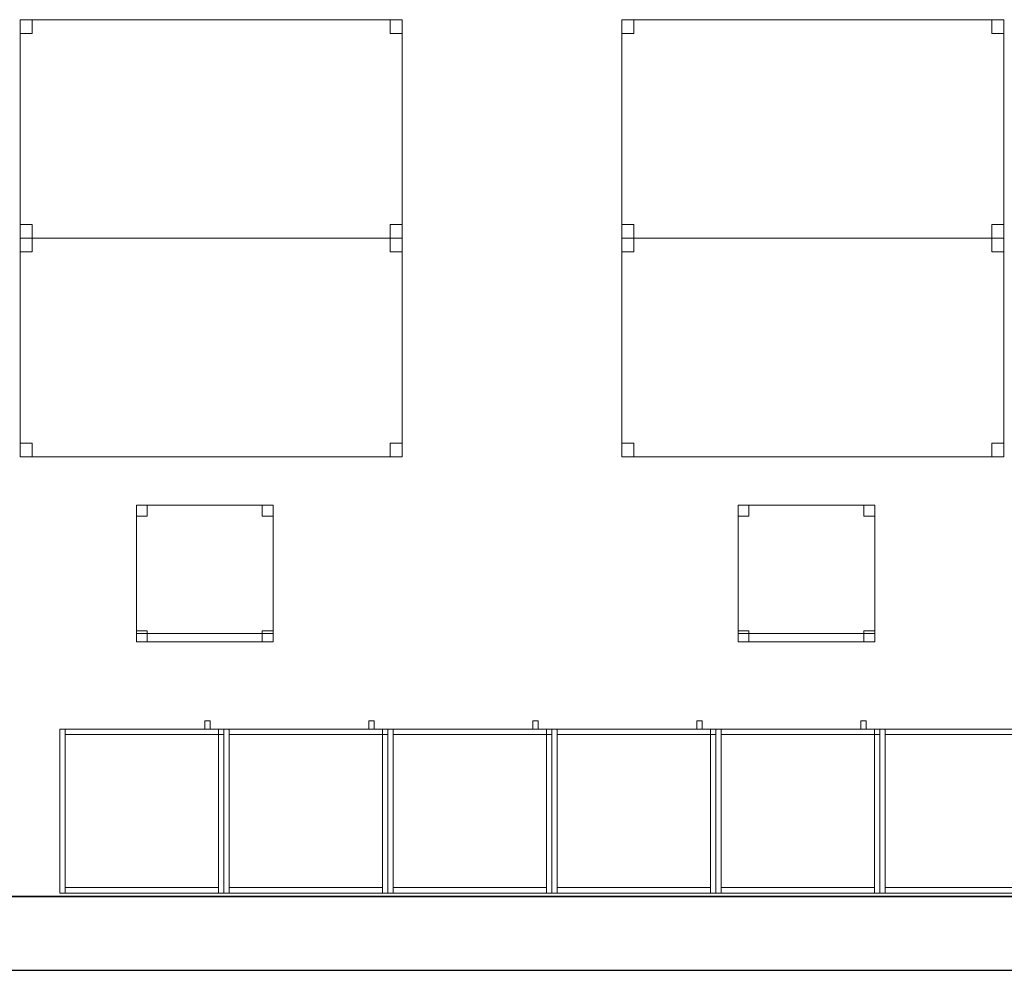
# Model space of a CAD drawing. Header units: metres. Extents: x 397.7 to 427.5, y 12.7 to 28.4.
# Tile 15 of 122: x 410.9 to 414.5, y 12.8 to 16.3. Entities that reach past the tile are written whole.
import ezdxf

# ---------------------------------------------------------------- set-up
doc = ezdxf.new("R2010")
doc.units = ezdxf.units.M
doc.layers.add('01_SUELOS', color=7, linetype='Continuous', lineweight=25, true_color=0x007f00)
for name, color, linetype, lineweight in [('02_MOBILIARIO', 7, 'Continuous', 18), ('A-DETL-____-MBND', 7, 'Continuous', 18), ('A-WALL-____-MCUT', 7, 'Continuous', 25), ('A-WALL-____-OTLN', 7, 'Continuous', 25)]:
    doc.layers.add(name, color=color, linetype=linetype, lineweight=lineweight)

# ---------------------------------------------------------------- blocks, each defined once
blk = doc.blocks.new('Family - Mur P5-151247-08_CLI_AIGUA_P5')
at = {"layer": 'A-WALL-____-MCUT', "color": 253, "true_color": 0xaaaaaa}
for p, q in [((25.4725, 0.27), (0.0535, 0.27)), ((0, 0), (25.4166, 0))]:
    blk.add_line(p, q, dxfattribs=at)
at = {"layer": 'A-WALL-____-OTLN', "color": 253, "true_color": 0xaaaaaa}
for p, q in [((25.4725, 0.27), (0.0535, 0.27)), ((0, 0), (25.4166, 0))]:
    blk.add_line(p, q, dxfattribs=at)
at = {"layer": 'A-WALL-____-OTLN', "color": 253, "lineweight": 18, "true_color": 0xaaaaaa}
blk.add_line((0, 0), (25.4166, 0), dxfattribs=at)
blk = doc.blocks.new('Family - Armai 60x60x60_P5-151259-08_CLI_AIGUA_P5')
at = {"layer": 'A-DETL-____-MBND', "color": 253, "true_color": 0xaaaaaa}
for p, q in [((0.53, 0.6), (0.53, 0.63)), ((0.53, 0.63), (0.53, 0.6)), ((0.53, 0.63), (0.55, 0.63)), ((0.55, 0.63), (0.53, 0.63)), ((0.55, 0.63), (0.55, 0.6)), ((0.55, 0.63), (0.55, 0.6)), ((0, 0.6), (0.6, 0.6)), ((0.6, 0.6), (0, 0.6)), ((0, 0), (0, 0.6)), ((0, 0.6), (0, 0)), ((0, 0.6), (0.02, 0.6)), ((0.02, 0.6), (0, 0.6)), ((0, 0), (0, 0.6)), ((0, 0.6), (0, 0)), ((0, 0.6), (0.6, 0.6)), ((0.6, 0.6), (0, 0.6)), ((0, 0), (0, 0.6)), ((0, 0.6), (0, 0)), ((0.02, 0.6), (0.02, 0)), ((0.02, 0), (0.02, 0.6)), ((0.02, 0.58), (0.02, 0.6)), ((0.02, 0.6), (0.02, 0.58)), ((0.02, 0.6), (0.58, 0.6)), ((0.58, 0.6), (0.02, 0.6)), ((0.58, 0.58), (0.02, 0.58)), ((0.02, 0.58), (0.58, 0.58)), ((0.55, 0.6), (0.53, 0.6)), ((0.53, 0.6), (0.55, 0.6)), ((0.58, 0.6), (0.6, 0.6)), ((0.6, 0.6), (0.58, 0.6)), ((0.58, 0), (0.58, 0.6)), ((0.58, 0.6), (0.58, 0)), ((0.58, 0.6), (0.58, 0.58)), ((0.58, 0.6), (0.58, 0.58)), ((0.58, 0.58), (0.58, 0.6)), ((0.58, 0.6), (0.6, 0.6)), ((0.58, 0.58), (0.58, 0.6)), ((0.6, 0.6), (0.58, 0.6)), ((0.6, 0.58), (0.58, 0.58)), ((0.58, 0.58), (0.6, 0.58)), ((0.6, 0.6), (0.6, 0)), ((0.6, 0), (0.6, 0.6)), ((0.6, 0.6), (0.6, 0)), ((0.6, 0), (0.6, 0.6)), ((0.6, 0.6), (0.6, 0)), ((0.6, 0), (0.6, 0.6)), ((0.6, 0.58), (0.6, 0.6)), ((0.6, 0.6), (0.6, 0.58)), ((0.6, 0), (0, 0)), ((0, 0), (0.6, 0)), ((0.02, 0), (0, 0)), ((0.02, 0), (0, 0)), ((0.6, 0), (0, 0)), ((0, 0), (0.6, 0)), ((0.02, 0), (0.02, 0.02)), ((0.02, 0.02), (0.02, 0)), ((0.02, 0.02), (0.58, 0.02)), ((0.58, 0.02), (0.02, 0.02)), ((0.58, 0), (0.02, 0)), ((0.02, 0), (0.58, 0)), ((0.58, 0.02), (0.58, 0)), ((0.58, 0.02), (0.58, 0)), ((0.6, 0), (0.58, 0)), ((0.6, 0), (0.58, 0))]:
    blk.add_line(p, q, dxfattribs=at)
blk = doc.blocks.new('Family - Armai 60x60x60_P5-151311-08_CLI_AIGUA_P5')
at = {"layer": 'A-DETL-____-MBND', "color": 253, "true_color": 0xaaaaaa}
for p, q in [((0.53, 0.6), (0.53, 0.63)), ((0.53, 0.63), (0.53, 0.6)), ((0.53, 0.63), (0.55, 0.63)), ((0.55, 0.63), (0.53, 0.63)), ((0.55, 0.63), (0.55, 0.6)), ((0.55, 0.63), (0.55, 0.6)), ((0, 0.6), (0.6, 0.6)), ((0.6, 0.6), (0, 0.6)), ((0, 0), (0, 0.6)), ((0, 0.6), (0, 0)), ((0, 0.6), (0.02, 0.6)), ((0.02, 0.6), (0, 0.6)), ((0, 0), (0, 0.6)), ((0, 0.6), (0, 0)), ((0, 0.6), (0.6, 0.6)), ((0.6, 0.6), (0, 0.6)), ((0, 0), (0, 0.6)), ((0, 0.6), (0, 0)), ((0.02, 0.6), (0.02, 0)), ((0.02, 0), (0.02, 0.6)), ((0.02, 0.58), (0.02, 0.6)), ((0.02, 0.6), (0.02, 0.58)), ((0.02, 0.6), (0.58, 0.6)), ((0.58, 0.6), (0.02, 0.6)), ((0.58, 0.58), (0.02, 0.58)), ((0.02, 0.58), (0.58, 0.58)), ((0.55, 0.6), (0.53, 0.6)), ((0.53, 0.6), (0.55, 0.6)), ((0.58, 0.6), (0.6, 0.6)), ((0.6, 0.6), (0.58, 0.6)), ((0.58, 0), (0.58, 0.6)), ((0.58, 0.6), (0.58, 0)), ((0.58, 0.58), (0.58, 0.6)), ((0.58, 0.6), (0.6, 0.6)), ((0.58, 0.58), (0.58, 0.6)), ((0.6, 0.6), (0.58, 0.6)), ((0.58, 0.6), (0.58, 0.58)), ((0.58, 0.6), (0.58, 0.58)), ((0.6, 0.58), (0.58, 0.58)), ((0.58, 0.58), (0.6, 0.58)), ((0.6, 0.6), (0.6, 0)), ((0.6, 0), (0.6, 0.6)), ((0.6, 0.6), (0.6, 0)), ((0.6, 0), (0.6, 0.6)), ((0.6, 0.6), (0.6, 0)), ((0.6, 0), (0.6, 0.6)), ((0.6, 0.58), (0.6, 0.6)), ((0.6, 0.6), (0.6, 0.58)), ((0.6, 0), (0, 0)), ((0, 0), (0.6, 0)), ((0.02, 0), (0, 0)), ((0.02, 0), (0, 0)), ((0.6, 0), (0, 0)), ((0, 0), (0.6, 0)), ((0.02, 0), (0.02, 0.02)), ((0.02, 0.02), (0.02, 0)), ((0.02, 0.02), (0.58, 0.02)), ((0.58, 0.02), (0.02, 0.02)), ((0.58, 0), (0.02, 0)), ((0.02, 0), (0.58, 0)), ((0.58, 0.02), (0.58, 0)), ((0.58, 0.02), (0.58, 0)), ((0.6, 0), (0.58, 0)), ((0.6, 0), (0.58, 0))]:
    blk.add_line(p, q, dxfattribs=at)
blk = doc.blocks.new('Family - Armai 60x60x60_P5-151370-08_CLI_AIGUA_P5')
at = {"layer": 'A-DETL-____-MBND', "color": 253, "true_color": 0xaaaaaa}
for p, q in [((0.53, 0.6), (0.53, 0.63)), ((0.53, 0.63), (0.53, 0.6)), ((0.53, 0.63), (0.55, 0.63)), ((0.55, 0.63), (0.53, 0.63)), ((0.55, 0.63), (0.55, 0.6)), ((0.55, 0.63), (0.55, 0.6)), ((0, 0.6), (0.6, 0.6)), ((0.6, 0.6), (0, 0.6)), ((0, 0), (0, 0.6)), ((0, 0.6), (0, 0)), ((0, 0.6), (0.6, 0.6)), ((0.6, 0.6), (0, 0.6)), ((0, 0), (0, 0.6)), ((0, 0.6), (0, 0)), ((0, 0.6), (0.02, 0.6)), ((0.02, 0.6), (0, 0.6)), ((0, 0), (0, 0.6)), ((0, 0.6), (0, 0)), ((0.02, 0.58), (0.02, 0.6)), ((0.02, 0.6), (0.02, 0.58)), ((0.02, 0.6), (0.58, 0.6)), ((0.58, 0.6), (0.02, 0.6)), ((0.02, 0.6), (0.02, 0)), ((0.02, 0), (0.02, 0.6)), ((0.58, 0.58), (0.02, 0.58)), ((0.02, 0.58), (0.58, 0.58)), ((0.55, 0.6), (0.53, 0.6)), ((0.53, 0.6), (0.55, 0.6)), ((0.58, 0.58), (0.58, 0.6)), ((0.58, 0.6), (0.6, 0.6)), ((0.58, 0.58), (0.58, 0.6)), ((0.6, 0.6), (0.58, 0.6)), ((0.58, 0.6), (0.6, 0.6)), ((0.6, 0.6), (0.58, 0.6)), ((0.58, 0), (0.58, 0.6)), ((0.58, 0.6), (0.58, 0)), ((0.58, 0.6), (0.58, 0.58)), ((0.58, 0.6), (0.58, 0.58)), ((0.6, 0.58), (0.58, 0.58)), ((0.58, 0.58), (0.6, 0.58)), ((0.6, 0.58), (0.6, 0.6)), ((0.6, 0.6), (0.6, 0.58)), ((0.6, 0.6), (0.6, 0)), ((0.6, 0), (0.6, 0.6)), ((0.6, 0.6), (0.6, 0)), ((0.6, 0), (0.6, 0.6)), ((0.6, 0.6), (0.6, 0)), ((0.6, 0), (0.6, 0.6)), ((0.6, 0), (0, 0)), ((0, 0), (0.6, 0)), ((0.6, 0), (0, 0)), ((0, 0), (0.6, 0)), ((0.02, 0), (0, 0)), ((0.02, 0), (0, 0)), ((0.02, 0), (0.02, 0.02)), ((0.02, 0.02), (0.02, 0)), ((0.02, 0.02), (0.58, 0.02)), ((0.58, 0.02), (0.02, 0.02)), ((0.58, 0), (0.02, 0)), ((0.02, 0), (0.58, 0)), ((0.58, 0.02), (0.58, 0)), ((0.58, 0.02), (0.58, 0)), ((0.6, 0), (0.58, 0)), ((0.6, 0), (0.58, 0))]:
    blk.add_line(p, q, dxfattribs=at)
blk = doc.blocks.new('Family - Taula 140X80_P5-151416-08_CLI_AIGUA_P5')
at = {"layer": 'A-DETL-____-MBND', "color": 253, "true_color": 0xaaaaaa}
for p, q in [((0, 0), (0, 0.8001)), ((0, 0.8001), (1.3973, 0.8001)), ((1.3973, 0.8001), (0, 0.8001)), ((0, 0.8001), (0, 0)), ((0, 0.7501), (0, 0.8001)), ((0, 0.8001), (0.0437, 0.8001)), ((0.0437, 0.8001), (0, 0.8001)), ((0, 0.8001), (0, 0.7501)), ((0.0437, 0.8001), (0.0437, 0.7501)), ((0.0437, 0.7501), (0.0437, 0.8001)), ((1.3536, 0.7501), (1.3536, 0.8001)), ((1.3536, 0.8001), (1.3973, 0.8001)), ((1.3973, 0.8001), (1.3536, 0.8001)), ((1.3536, 0.8001), (1.3536, 0.7501)), ((1.3973, 0.8001), (1.3973, 0)), ((1.3973, 0), (1.3973, 0.8001)), ((1.3973, 0.8001), (1.3973, 0.7501)), ((1.3973, 0.7501), (1.3973, 0.8001)), ((0.0437, 0.7501), (0, 0.7501)), ((0, 0.7501), (0.0437, 0.7501)), ((1.3973, 0.7501), (1.3536, 0.7501)), ((1.3536, 0.7501), (1.3973, 0.7501)), ((0, 0), (0, 0.05)), ((0, 0.05), (0.0437, 0.05)), ((0.0437, 0.05), (0, 0.05)), ((0, 0.05), (0, 0)), ((0.0437, 0.05), (0.0437, 0)), ((0.0437, 0), (0.0437, 0.05)), ((1.3536, 0), (1.3536, 0.05)), ((1.3536, 0.05), (1.3973, 0.05)), ((1.3973, 0.05), (1.3536, 0.05)), ((1.3536, 0.05), (1.3536, 0)), ((1.3973, 0.05), (1.3973, 0)), ((1.3973, 0), (1.3973, 0.05)), ((1.3973, 0), (0, 0)), ((0, 0), (1.3973, 0)), ((0.0437, 0), (0, 0)), ((0, 0), (0.0437, 0)), ((1.3973, 0), (1.3536, 0)), ((1.3536, 0), (1.3973, 0))]:
    blk.add_line(p, q, dxfattribs=at)
blk = doc.blocks.new('Family - Taula 140X80_P5-151450-08_CLI_AIGUA_P5')
at = {"layer": 'A-DETL-____-MBND', "color": 253, "true_color": 0xaaaaaa}
for p, q in [((0, 0.8001), (1.3973, 0.8001)), ((0, 0), (0, 0.8001)), ((1.3973, 0.8001), (0, 0.8001)), ((0, 0.8001), (0, 0)), ((0, 0.8001), (0.0437, 0.8001)), ((0, 0.7501), (0, 0.8001)), ((0.0437, 0.8001), (0, 0.8001)), ((0, 0.8001), (0, 0.7501)), ((0.0437, 0.8001), (0.0437, 0.7501)), ((0.0437, 0.7501), (0.0437, 0.8001)), ((1.3536, 0.8001), (1.3973, 0.8001)), ((1.3536, 0.7501), (1.3536, 0.8001)), ((1.3973, 0.8001), (1.3536, 0.8001)), ((1.3536, 0.8001), (1.3536, 0.7501)), ((1.3973, 0.8001), (1.3973, 0.7501)), ((1.3973, 0.7501), (1.3973, 0.8001)), ((1.3973, 0.8001), (1.3973, 0)), ((1.3973, 0), (1.3973, 0.8001)), ((0.0437, 0.7501), (0, 0.7501)), ((0, 0.7501), (0.0437, 0.7501)), ((1.3973, 0.7501), (1.3536, 0.7501)), ((1.3536, 0.7501), (1.3973, 0.7501)), ((0, 0.05), (0.0437, 0.05)), ((0, 0), (0, 0.05)), ((0.0437, 0.05), (0, 0.05)), ((0, 0.05), (0, 0)), ((0.0437, 0.05), (0.0437, 0)), ((0.0437, 0), (0.0437, 0.05)), ((1.3536, 0.05), (1.3973, 0.05)), ((1.3536, 0), (1.3536, 0.05)), ((1.3973, 0.05), (1.3536, 0.05)), ((1.3536, 0.05), (1.3536, 0)), ((1.3973, 0.05), (1.3973, 0)), ((1.3973, 0), (1.3973, 0.05)), ((0, 0), (1.3973, 0)), ((0.0437, 0), (0, 0)), ((0, 0), (0.0437, 0)), ((1.3973, 0), (1.3536, 0)), ((1.3536, 0), (1.3973, 0)), ((1.3973, 0), (0, 0))]:
    blk.add_line(p, q, dxfattribs=at)
blk = doc.blocks.new('Family - Cadira d_Oficina_P5-151499-08_CLI_AIGUA_P5')
at = {"layer": 'A-DETL-____-MBND', "color": 253, "true_color": 0xaaaaaa}
for p, q in [((0, 0.5), (0.04, 0.5)), ((0, 0.46), (0, 0.5)), ((0.04, 0.5), (0, 0.5)), ((0, 0.5), (0, 0.46)), ((0, 0), (0, 0.5)), ((0, 0.5), (0.5, 0.5)), ((0, 0.5), (0, 0)), ((0.5, 0.5), (0, 0.5)), ((0.04, 0.5), (0.04, 0.46)), ((0.04, 0.46), (0.04, 0.5)), ((0.46, 0.5), (0.5, 0.5)), ((0.46, 0.46), (0.46, 0.5)), ((0.5, 0.5), (0.46, 0.5)), ((0.46, 0.5), (0.46, 0.46)), ((0.5, 0.5), (0.5, 0.46)), ((0.5, 0.46), (0.5, 0.5)), ((0.5, 0.5), (0.5, 0)), ((0.5, 0), (0.5, 0.5)), ((0.04, 0.46), (0, 0.46)), ((0, 0.46), (0.04, 0.46)), ((0.5, 0.46), (0.46, 0.46)), ((0.46, 0.46), (0.5, 0.46)), ((0, 0.04), (0.04, 0.04)), ((0, 0), (0, 0.04)), ((0.04, 0.04), (0, 0.04)), ((0, 0.04), (0, 0)), ((0.04, 0.04), (0.04, 0)), ((0.04, 0), (0.04, 0.04)), ((0.46, 0.04), (0.5, 0.04)), ((0.46, 0), (0.46, 0.04)), ((0.5, 0.04), (0.46, 0.04)), ((0.46, 0.04), (0.46, 0)), ((0.5, 0.04), (0.5, 0)), ((0.5, 0), (0.5, 0.04)), ((0, 0.03), (0.5, 0.03)), ((0, 0), (0, 0.03)), ((0.5, 0.03), (0, 0.03)), ((0, 0.03), (0, 0)), ((0.5, 0), (0, 0)), ((0, 0), (0.5, 0)), ((0.04, 0), (0, 0)), ((0, 0), (0.04, 0)), ((0.5, 0), (0, 0)), ((0, 0), (0.5, 0)), ((0.46, 0), (0.5, 0)), ((0.5, 0.03), (0.5, 0)), ((0.5, 0), (0.5, 0.03)), ((0.5, 0), (0.46, 0))]:
    blk.add_line(p, q, dxfattribs=at)
blk = doc.blocks.new('Family - Taula 140X80_P5-151534-08_CLI_AIGUA_P5')
at = {"layer": 'A-DETL-____-MBND', "color": 253, "true_color": 0xaaaaaa}
for p, q in [((0, 0.8001), (1.3973, 0.8001)), ((0, 0), (0, 0.8001)), ((1.3973, 0.8001), (0, 0.8001)), ((0, 0.8001), (0, 0)), ((0, 0.8001), (0.0437, 0.8001)), ((0, 0.7501), (0, 0.8001)), ((0.0437, 0.8001), (0, 0.8001)), ((0, 0.8001), (0, 0.7501)), ((0.0437, 0.8001), (0.0437, 0.7501)), ((0.0437, 0.7501), (0.0437, 0.8001)), ((1.3536, 0.8001), (1.3973, 0.8001)), ((1.3536, 0.7501), (1.3536, 0.8001)), ((1.3973, 0.8001), (1.3536, 0.8001)), ((1.3536, 0.8001), (1.3536, 0.7501)), ((1.3973, 0.8001), (1.3973, 0)), ((1.3973, 0), (1.3973, 0.8001)), ((1.3973, 0.8001), (1.3973, 0.7501)), ((1.3973, 0.7501), (1.3973, 0.8001)), ((0.0437, 0.7501), (0, 0.7501)), ((0, 0.7501), (0.0437, 0.7501)), ((1.3973, 0.7501), (1.3536, 0.7501)), ((1.3536, 0.7501), (1.3973, 0.7501)), ((0, 0.05), (0.0437, 0.05)), ((0, 0), (0, 0.05)), ((0.0437, 0.05), (0, 0.05)), ((0, 0.05), (0, 0)), ((0.0437, 0.05), (0.0437, 0)), ((0.0437, 0), (0.0437, 0.05)), ((1.3536, 0.05), (1.3973, 0.05)), ((1.3536, 0), (1.3536, 0.05)), ((1.3973, 0.05), (1.3536, 0.05)), ((1.3536, 0.05), (1.3536, 0)), ((1.3973, 0.05), (1.3973, 0)), ((1.3973, 0), (1.3973, 0.05)), ((0, 0), (1.3973, 0)), ((0.0437, 0), (0, 0)), ((0, 0), (0.0437, 0)), ((1.3973, 0), (1.3536, 0)), ((1.3536, 0), (1.3973, 0)), ((1.3973, 0), (0, 0))]:
    blk.add_line(p, q, dxfattribs=at)
blk = doc.blocks.new('Family - Armai 60x60x60_P5-151708-08_CLI_AIGUA_P5')
at = {"layer": 'A-DETL-____-MBND', "color": 253, "true_color": 0xaaaaaa}
for p, q in [((0.53, 0.6), (0.53, 0.63)), ((0.53, 0.63), (0.53, 0.6)), ((0.53, 0.63), (0.55, 0.63)), ((0.55, 0.63), (0.53, 0.63)), ((0.55, 0.63), (0.55, 0.6)), ((0.55, 0.63), (0.55, 0.6)), ((0, 0.6), (0.6, 0.6)), ((0.6, 0.6), (0, 0.6)), ((0, 0), (0, 0.6)), ((0, 0.6), (0, 0)), ((0, 0.6), (0.6, 0.6)), ((0.6, 0.6), (0, 0.6)), ((0, 0), (0, 0.6)), ((0, 0.6), (0, 0)), ((0, 0.6), (0.02, 0.6)), ((0.02, 0.6), (0, 0.6)), ((0, 0), (0, 0.6)), ((0, 0.6), (0, 0)), ((0.02, 0.6), (0.02, 0)), ((0.02, 0), (0.02, 0.6)), ((0.02, 0.58), (0.02, 0.6)), ((0.02, 0.6), (0.02, 0.58)), ((0.02, 0.6), (0.58, 0.6)), ((0.58, 0.6), (0.02, 0.6)), ((0.58, 0.58), (0.02, 0.58)), ((0.02, 0.58), (0.58, 0.58)), ((0.55, 0.6), (0.53, 0.6)), ((0.53, 0.6), (0.55, 0.6)), ((0.58, 0.6), (0.6, 0.6)), ((0.6, 0.6), (0.58, 0.6)), ((0.58, 0), (0.58, 0.6)), ((0.58, 0.6), (0.58, 0)), ((0.58, 0.58), (0.58, 0.6)), ((0.58, 0.6), (0.6, 0.6)), ((0.58, 0.58), (0.58, 0.6)), ((0.6, 0.6), (0.58, 0.6)), ((0.58, 0.6), (0.58, 0.58)), ((0.58, 0.6), (0.58, 0.58)), ((0.6, 0.58), (0.58, 0.58)), ((0.58, 0.58), (0.6, 0.58)), ((0.6, 0.6), (0.6, 0)), ((0.6, 0), (0.6, 0.6)), ((0.6, 0.6), (0.6, 0)), ((0.6, 0), (0.6, 0.6)), ((0.6, 0.6), (0.6, 0)), ((0.6, 0), (0.6, 0.6)), ((0.6, 0.58), (0.6, 0.6)), ((0.6, 0.6), (0.6, 0.58)), ((0.6, 0), (0, 0)), ((0, 0), (0.6, 0)), ((0.6, 0), (0, 0)), ((0, 0), (0.6, 0)), ((0.02, 0), (0, 0)), ((0.02, 0), (0, 0)), ((0.02, 0), (0.02, 0.02)), ((0.02, 0.02), (0.02, 0)), ((0.02, 0.02), (0.58, 0.02)), ((0.58, 0.02), (0.02, 0.02)), ((0.58, 0), (0.02, 0)), ((0.02, 0), (0.58, 0)), ((0.58, 0.02), (0.58, 0)), ((0.58, 0.02), (0.58, 0)), ((0.6, 0), (0.58, 0)), ((0.6, 0), (0.58, 0))]:
    blk.add_line(p, q, dxfattribs=at)
blk = doc.blocks.new('Family - Paviment P5-151720-08_CLI_AIGUA_P5')
at = {"layer": '01_SUELOS', "color": 9, "true_color": 0xaad4aa}
for p, q in [((0, 0), (25.4182, 0)), ((25.4182, 0), (0, 0))]:
    blk.add_line(p, q, dxfattribs=at)
blk = doc.blocks.new('Family - Taula 140X80_P5-151769-08_CLI_AIGUA_P5')
at = {"layer": 'A-DETL-____-MBND', "color": 253, "true_color": 0xaaaaaa}
for p, q in [((0, 0), (0, 0.8001)), ((0, 0.8001), (1.3973, 0.8001)), ((1.3973, 0.8001), (0, 0.8001)), ((0, 0.8001), (0, 0)), ((0, 0.7501), (0, 0.8001)), ((0, 0.8001), (0.0437, 0.8001)), ((0.0437, 0.8001), (0, 0.8001)), ((0, 0.8001), (0, 0.7501)), ((0.0437, 0.8001), (0.0437, 0.7501)), ((0.0437, 0.7501), (0.0437, 0.8001)), ((1.3536, 0.7501), (1.3536, 0.8001)), ((1.3536, 0.8001), (1.3973, 0.8001)), ((1.3973, 0.8001), (1.3536, 0.8001)), ((1.3536, 0.8001), (1.3536, 0.7501)), ((1.3973, 0.8001), (1.3973, 0)), ((1.3973, 0), (1.3973, 0.8001)), ((1.3973, 0.8001), (1.3973, 0.7501)), ((1.3973, 0.7501), (1.3973, 0.8001)), ((0.0437, 0.7501), (0, 0.7501)), ((0, 0.7501), (0.0437, 0.7501)), ((1.3973, 0.7501), (1.3536, 0.7501)), ((1.3536, 0.7501), (1.3973, 0.7501)), ((0, 0), (0, 0.05)), ((0, 0.05), (0.0437, 0.05)), ((0.0437, 0.05), (0, 0.05)), ((0, 0.05), (0, 0)), ((0.0437, 0.05), (0.0437, 0)), ((0.0437, 0), (0.0437, 0.05)), ((1.3536, 0), (1.3536, 0.05)), ((1.3536, 0.05), (1.3973, 0.05)), ((1.3973, 0.05), (1.3536, 0.05)), ((1.3536, 0.05), (1.3536, 0)), ((1.3973, 0.05), (1.3973, 0)), ((1.3973, 0), (1.3973, 0.05)), ((1.3973, 0), (0, 0)), ((0, 0), (1.3973, 0)), ((0.0437, 0), (0, 0)), ((0, 0), (0.0437, 0)), ((1.3973, 0), (1.3536, 0)), ((1.3536, 0), (1.3973, 0))]:
    blk.add_line(p, q, dxfattribs=at)
blk = doc.blocks.new('Family - Cadira d_Oficina_P5-151771-08_CLI_AIGUA_P5')
at = {"layer": 'A-DETL-____-MBND', "color": 253, "true_color": 0xaaaaaa}
for p, q in [((0, 0), (0, 0.5)), ((0, 0.5), (0.5, 0.5)), ((0, 0.5), (0, 0)), ((0.5, 0.5), (0, 0.5)), ((0, 0.5), (0.04, 0.5)), ((0, 0.46), (0, 0.5)), ((0.04, 0.5), (0, 0.5)), ((0, 0.5), (0, 0.46)), ((0.04, 0.5), (0.04, 0.46)), ((0.04, 0.46), (0.04, 0.5)), ((0.46, 0.5), (0.5, 0.5)), ((0.46, 0.46), (0.46, 0.5)), ((0.5, 0.5), (0.46, 0.5)), ((0.46, 0.5), (0.46, 0.46)), ((0.5, 0.5), (0.5, 0)), ((0.5, 0), (0.5, 0.5)), ((0.5, 0.5), (0.5, 0.46)), ((0.5, 0.46), (0.5, 0.5)), ((0.04, 0.46), (0, 0.46)), ((0, 0.46), (0.04, 0.46)), ((0.5, 0.46), (0.46, 0.46)), ((0.46, 0.46), (0.5, 0.46)), ((0, 0.04), (0.04, 0.04)), ((0, 0), (0, 0.04)), ((0.04, 0.04), (0, 0.04)), ((0, 0.04), (0, 0)), ((0.04, 0.04), (0.04, 0)), ((0.04, 0), (0.04, 0.04)), ((0.46, 0.04), (0.5, 0.04)), ((0.46, 0), (0.46, 0.04)), ((0.5, 0.04), (0.46, 0.04)), ((0.46, 0.04), (0.46, 0)), ((0.5, 0.04), (0.5, 0)), ((0.5, 0), (0.5, 0.04)), ((0, 0.03), (0.5, 0.03)), ((0, 0), (0, 0.03)), ((0.5, 0.03), (0, 0.03)), ((0, 0.03), (0, 0)), ((0.5, 0), (0, 0)), ((0, 0), (0.5, 0)), ((0.04, 0), (0, 0)), ((0, 0), (0.04, 0)), ((0.5, 0), (0, 0)), ((0, 0), (0.5, 0)), ((0.46, 0), (0.5, 0)), ((0.5, 0.03), (0.5, 0)), ((0.5, 0), (0.5, 0.03)), ((0.5, 0), (0.46, 0))]:
    blk.add_line(p, q, dxfattribs=at)
blk = doc.blocks.new('Family - Armai 60x60x60_P5-151773-08_CLI_AIGUA_P5')
at = {"layer": 'A-DETL-____-MBND', "color": 253, "true_color": 0xaaaaaa}
for p, q in [((0.53, 0.6), (0.53, 0.63)), ((0.53, 0.63), (0.53, 0.6)), ((0.53, 0.63), (0.55, 0.63)), ((0.55, 0.63), (0.53, 0.63)), ((0.55, 0.63), (0.55, 0.6)), ((0.55, 0.63), (0.55, 0.6)), ((0, 0.6), (0.6, 0.6)), ((0.6, 0.6), (0, 0.6)), ((0, 0), (0, 0.6)), ((0, 0.6), (0, 0)), ((0, 0.6), (0.6, 0.6)), ((0.6, 0.6), (0, 0.6)), ((0, 0), (0, 0.6)), ((0, 0.6), (0, 0)), ((0, 0.6), (0.02, 0.6)), ((0.02, 0.6), (0, 0.6)), ((0, 0), (0, 0.6)), ((0, 0.6), (0, 0)), ((0.02, 0.58), (0.02, 0.6)), ((0.02, 0.6), (0.02, 0.58)), ((0.02, 0.6), (0.58, 0.6)), ((0.58, 0.6), (0.02, 0.6)), ((0.02, 0.6), (0.02, 0)), ((0.02, 0), (0.02, 0.6)), ((0.58, 0.58), (0.02, 0.58)), ((0.02, 0.58), (0.58, 0.58)), ((0.55, 0.6), (0.53, 0.6)), ((0.53, 0.6), (0.55, 0.6)), ((0.58, 0.6), (0.6, 0.6)), ((0.6, 0.6), (0.58, 0.6)), ((0.58, 0), (0.58, 0.6)), ((0.58, 0.6), (0.58, 0)), ((0.58, 0.6), (0.58, 0.58)), ((0.58, 0.6), (0.58, 0.58)), ((0.58, 0.58), (0.58, 0.6)), ((0.58, 0.6), (0.6, 0.6)), ((0.58, 0.58), (0.58, 0.6)), ((0.6, 0.6), (0.58, 0.6)), ((0.6, 0.58), (0.58, 0.58)), ((0.58, 0.58), (0.6, 0.58)), ((0.6, 0.6), (0.6, 0)), ((0.6, 0), (0.6, 0.6)), ((0.6, 0.6), (0.6, 0)), ((0.6, 0), (0.6, 0.6)), ((0.6, 0.58), (0.6, 0.6)), ((0.6, 0.6), (0.6, 0.58)), ((0.6, 0.6), (0.6, 0)), ((0.6, 0), (0.6, 0.6)), ((0.6, 0), (0, 0)), ((0, 0), (0.6, 0)), ((0.6, 0), (0, 0)), ((0, 0), (0.6, 0)), ((0.02, 0), (0, 0)), ((0.02, 0), (0, 0)), ((0.02, 0), (0.02, 0.02)), ((0.02, 0.02), (0.02, 0)), ((0.02, 0.02), (0.58, 0.02)), ((0.58, 0.02), (0.02, 0.02)), ((0.58, 0), (0.02, 0)), ((0.02, 0), (0.58, 0)), ((0.58, 0.02), (0.58, 0)), ((0.58, 0.02), (0.58, 0)), ((0.6, 0), (0.58, 0)), ((0.6, 0), (0.58, 0))]:
    blk.add_line(p, q, dxfattribs=at)
blk = doc.blocks.new('Family - Armai 60x60x60_P5-151807-08_CLI_AIGUA_P5')
at = {"layer": 'A-DETL-____-MBND', "color": 253, "true_color": 0xaaaaaa}
for p, q in [((0.53, 0.6), (0.53, 0.63)), ((0.53, 0.63), (0.53, 0.6)), ((0.53, 0.63), (0.55, 0.63)), ((0.55, 0.63), (0.53, 0.63)), ((0.55, 0.63), (0.55, 0.6)), ((0.55, 0.63), (0.55, 0.6)), ((0, 0.6), (0.02, 0.6)), ((0.02, 0.6), (0, 0.6)), ((0, 0), (0, 0.6)), ((0, 0.6), (0, 0)), ((0, 0.6), (0.6, 0.6)), ((0.6, 0.6), (0, 0.6)), ((0, 0), (0, 0.6)), ((0, 0.6), (0, 0)), ((0, 0.6), (0.6, 0.6)), ((0.6, 0.6), (0, 0.6)), ((0, 0), (0, 0.6)), ((0, 0.6), (0, 0)), ((0.02, 0.6), (0.02, 0)), ((0.02, 0), (0.02, 0.6)), ((0.02, 0.58), (0.02, 0.6)), ((0.02, 0.6), (0.02, 0.58)), ((0.02, 0.6), (0.58, 0.6)), ((0.58, 0.6), (0.02, 0.6)), ((0.58, 0.58), (0.02, 0.58)), ((0.02, 0.58), (0.58, 0.58)), ((0.55, 0.6), (0.53, 0.6)), ((0.53, 0.6), (0.55, 0.6)), ((0.58, 0.6), (0.6, 0.6)), ((0.6, 0.6), (0.58, 0.6)), ((0.58, 0), (0.58, 0.6)), ((0.58, 0.6), (0.58, 0)), ((0.58, 0.6), (0.58, 0.58)), ((0.58, 0.6), (0.58, 0.58)), ((0.58, 0.58), (0.58, 0.6)), ((0.58, 0.6), (0.6, 0.6)), ((0.58, 0.58), (0.58, 0.6)), ((0.6, 0.6), (0.58, 0.6)), ((0.6, 0.58), (0.58, 0.58)), ((0.58, 0.58), (0.6, 0.58)), ((0.6, 0.6), (0.6, 0)), ((0.6, 0), (0.6, 0.6)), ((0.6, 0.6), (0.6, 0)), ((0.6, 0), (0.6, 0.6)), ((0.6, 0.6), (0.6, 0)), ((0.6, 0), (0.6, 0.6)), ((0.6, 0.58), (0.6, 0.6)), ((0.6, 0.6), (0.6, 0.58)), ((0.02, 0), (0, 0)), ((0.02, 0), (0, 0)), ((0.6, 0), (0, 0)), ((0, 0), (0.6, 0)), ((0.6, 0), (0, 0)), ((0, 0), (0.6, 0)), ((0.02, 0), (0.02, 0.02)), ((0.02, 0.02), (0.02, 0)), ((0.02, 0.02), (0.58, 0.02)), ((0.58, 0.02), (0.02, 0.02)), ((0.58, 0), (0.02, 0)), ((0.02, 0), (0.58, 0)), ((0.58, 0.02), (0.58, 0)), ((0.58, 0.02), (0.58, 0)), ((0.6, 0), (0.58, 0)), ((0.6, 0), (0.58, 0))]:
    blk.add_line(p, q, dxfattribs=at)
blk = doc.blocks.new('Family - Armai 60x60x60_P5-151828-08_CLI_AIGUA_P5')
at = {"layer": 'A-DETL-____-MBND', "color": 253, "true_color": 0xaaaaaa}
for p, q in [((0.53, 0.6), (0.53, 0.63)), ((0.53, 0.63), (0.53, 0.6)), ((0.53, 0.63), (0.55, 0.63)), ((0.55, 0.63), (0.53, 0.63)), ((0.55, 0.63), (0.55, 0.6)), ((0.55, 0.63), (0.55, 0.6)), ((0, 0.6), (0.6, 0.6)), ((0.6, 0.6), (0, 0.6)), ((0, 0), (0, 0.6)), ((0, 0.6), (0, 0)), ((0, 0.6), (0.6, 0.6)), ((0.6, 0.6), (0, 0.6)), ((0, 0), (0, 0.6)), ((0, 0.6), (0, 0)), ((0, 0.6), (0.02, 0.6)), ((0.02, 0.6), (0, 0.6)), ((0, 0), (0, 0.6)), ((0, 0.6), (0, 0)), ((0.02, 0.58), (0.02, 0.6)), ((0.02, 0.6), (0.02, 0.58)), ((0.02, 0.6), (0.58, 0.6)), ((0.58, 0.6), (0.02, 0.6)), ((0.02, 0.6), (0.02, 0)), ((0.02, 0), (0.02, 0.6)), ((0.58, 0.58), (0.02, 0.58)), ((0.02, 0.58), (0.58, 0.58)), ((0.55, 0.6), (0.53, 0.6)), ((0.53, 0.6), (0.55, 0.6)), ((0.58, 0.6), (0.6, 0.6)), ((0.6, 0.6), (0.58, 0.6)), ((0.58, 0), (0.58, 0.6)), ((0.58, 0.6), (0.58, 0)), ((0.58, 0.6), (0.58, 0.58)), ((0.58, 0.6), (0.58, 0.58)), ((0.58, 0.58), (0.58, 0.6)), ((0.58, 0.6), (0.6, 0.6)), ((0.58, 0.58), (0.58, 0.6)), ((0.6, 0.6), (0.58, 0.6)), ((0.6, 0.58), (0.58, 0.58)), ((0.58, 0.58), (0.6, 0.58)), ((0.6, 0.6), (0.6, 0)), ((0.6, 0), (0.6, 0.6)), ((0.6, 0.6), (0.6, 0)), ((0.6, 0), (0.6, 0.6)), ((0.6, 0.6), (0.6, 0)), ((0.6, 0), (0.6, 0.6)), ((0.6, 0.58), (0.6, 0.6)), ((0.6, 0.6), (0.6, 0.58)), ((0.6, 0), (0, 0)), ((0, 0), (0.6, 0)), ((0.6, 0), (0, 0)), ((0, 0), (0.6, 0)), ((0.02, 0), (0, 0)), ((0.02, 0), (0, 0)), ((0.02, 0), (0.02, 0.02)), ((0.02, 0.02), (0.02, 0)), ((0.02, 0.02), (0.58, 0.02)), ((0.58, 0.02), (0.02, 0.02)), ((0.58, 0), (0.02, 0)), ((0.02, 0), (0.58, 0)), ((0.58, 0.02), (0.58, 0)), ((0.58, 0.02), (0.58, 0)), ((0.6, 0), (0.58, 0)), ((0.6, 0), (0.58, 0))]:
    blk.add_line(p, q, dxfattribs=at)
blk = doc.blocks.new('Family - Armai 60x60x60_P5-151867-08_CLI_AIGUA_P5')
at = {"layer": 'A-DETL-____-MBND', "color": 253, "true_color": 0xaaaaaa}
for p, q in [((0.53, 0.6), (0.53, 0.63)), ((0.53, 0.63), (0.53, 0.6)), ((0.53, 0.63), (0.55, 0.63)), ((0.55, 0.63), (0.53, 0.63)), ((0.55, 0.63), (0.55, 0.6)), ((0.55, 0.63), (0.55, 0.6)), ((0, 0.6), (0.6, 0.6)), ((0.6, 0.6), (0, 0.6)), ((0, 0), (0, 0.6)), ((0, 0.6), (0, 0)), ((0, 0.6), (0.02, 0.6)), ((0.02, 0.6), (0, 0.6)), ((0, 0), (0, 0.6)), ((0, 0.6), (0, 0)), ((0, 0.6), (0.6, 0.6)), ((0.6, 0.6), (0, 0.6)), ((0, 0), (0, 0.6)), ((0, 0.6), (0, 0)), ((0.02, 0.6), (0.02, 0)), ((0.02, 0), (0.02, 0.6)), ((0.02, 0.58), (0.02, 0.6)), ((0.02, 0.6), (0.02, 0.58)), ((0.02, 0.6), (0.58, 0.6)), ((0.58, 0.6), (0.02, 0.6)), ((0.58, 0.58), (0.02, 0.58)), ((0.02, 0.58), (0.58, 0.58)), ((0.55, 0.6), (0.53, 0.6)), ((0.53, 0.6), (0.55, 0.6)), ((0.58, 0.6), (0.6, 0.6)), ((0.6, 0.6), (0.58, 0.6)), ((0.58, 0), (0.58, 0.6)), ((0.58, 0.6), (0.58, 0)), ((0.58, 0.58), (0.58, 0.6)), ((0.58, 0.6), (0.6, 0.6)), ((0.58, 0.58), (0.58, 0.6)), ((0.6, 0.6), (0.58, 0.6)), ((0.58, 0.6), (0.58, 0.58)), ((0.58, 0.6), (0.58, 0.58)), ((0.6, 0.58), (0.58, 0.58)), ((0.58, 0.58), (0.6, 0.58)), ((0.6, 0.6), (0.6, 0)), ((0.6, 0), (0.6, 0.6)), ((0.6, 0.6), (0.6, 0)), ((0.6, 0), (0.6, 0.6)), ((0.6, 0.6), (0.6, 0)), ((0.6, 0), (0.6, 0.6)), ((0.6, 0.58), (0.6, 0.6)), ((0.6, 0.6), (0.6, 0.58)), ((0.6, 0), (0, 0)), ((0, 0), (0.6, 0)), ((0.02, 0), (0, 0)), ((0.02, 0), (0, 0)), ((0.6, 0), (0, 0)), ((0, 0), (0.6, 0)), ((0.02, 0), (0.02, 0.02)), ((0.02, 0.02), (0.02, 0)), ((0.02, 0.02), (0.58, 0.02)), ((0.58, 0.02), (0.02, 0.02)), ((0.58, 0), (0.02, 0)), ((0.02, 0), (0.58, 0)), ((0.58, 0.02), (0.58, 0)), ((0.58, 0.02), (0.58, 0)), ((0.6, 0), (0.58, 0)), ((0.6, 0), (0.58, 0))]:
    blk.add_line(p, q, dxfattribs=at)
blk = doc.blocks.new('Family - Armai 60x60x60_P5-151871-08_CLI_AIGUA_P5')
at = {"layer": 'A-DETL-____-MBND', "color": 253, "true_color": 0xaaaaaa}
for p, q in [((0.53, 0.6), (0.53, 0.63)), ((0.53, 0.63), (0.53, 0.6)), ((0.53, 0.63), (0.55, 0.63)), ((0.55, 0.63), (0.53, 0.63)), ((0.55, 0.63), (0.55, 0.6)), ((0.55, 0.63), (0.55, 0.6)), ((0, 0.6), (0.6, 0.6)), ((0.6, 0.6), (0, 0.6)), ((0, 0), (0, 0.6)), ((0, 0.6), (0, 0)), ((0, 0.6), (0.6, 0.6)), ((0.6, 0.6), (0, 0.6)), ((0, 0), (0, 0.6)), ((0, 0.6), (0, 0)), ((0, 0.6), (0.02, 0.6)), ((0.02, 0.6), (0, 0.6)), ((0, 0), (0, 0.6)), ((0, 0.6), (0, 0)), ((0.02, 0.6), (0.02, 0)), ((0.02, 0), (0.02, 0.6)), ((0.02, 0.58), (0.02, 0.6)), ((0.02, 0.6), (0.02, 0.58)), ((0.02, 0.6), (0.58, 0.6)), ((0.58, 0.6), (0.02, 0.6)), ((0.58, 0.58), (0.02, 0.58)), ((0.02, 0.58), (0.58, 0.58)), ((0.55, 0.6), (0.53, 0.6)), ((0.53, 0.6), (0.55, 0.6)), ((0.58, 0.58), (0.58, 0.6)), ((0.58, 0.6), (0.6, 0.6)), ((0.58, 0.58), (0.58, 0.6)), ((0.6, 0.6), (0.58, 0.6)), ((0.58, 0.6), (0.6, 0.6)), ((0.6, 0.6), (0.58, 0.6)), ((0.58, 0), (0.58, 0.6)), ((0.58, 0.6), (0.58, 0)), ((0.58, 0.6), (0.58, 0.58)), ((0.58, 0.6), (0.58, 0.58)), ((0.6, 0.58), (0.58, 0.58)), ((0.58, 0.58), (0.6, 0.58)), ((0.6, 0.6), (0.6, 0)), ((0.6, 0), (0.6, 0.6)), ((0.6, 0.58), (0.6, 0.6)), ((0.6, 0.6), (0.6, 0.58)), ((0.6, 0.6), (0.6, 0)), ((0.6, 0), (0.6, 0.6)), ((0.6, 0.6), (0.6, 0)), ((0.6, 0), (0.6, 0.6)), ((0.6, 0), (0, 0)), ((0, 0), (0.6, 0)), ((0.6, 0), (0, 0)), ((0, 0), (0.6, 0)), ((0.02, 0), (0, 0)), ((0.02, 0), (0, 0)), ((0.02, 0), (0.02, 0.02)), ((0.02, 0.02), (0.02, 0)), ((0.02, 0.02), (0.58, 0.02)), ((0.58, 0.02), (0.02, 0.02)), ((0.58, 0), (0.02, 0)), ((0.02, 0), (0.58, 0)), ((0.58, 0.02), (0.58, 0)), ((0.58, 0.02), (0.58, 0)), ((0.6, 0), (0.58, 0)), ((0.6, 0), (0.58, 0))]:
    blk.add_line(p, q, dxfattribs=at)
blk = doc.blocks.new('Family - Armai 60x60x60_P5-151884-08_CLI_AIGUA_P5')
at = {"layer": 'A-DETL-____-MBND', "color": 253, "true_color": 0xaaaaaa}
for p, q in [((0.53, 0.6), (0.53, 0.63)), ((0.53, 0.63), (0.53, 0.6)), ((0.53, 0.63), (0.55, 0.63)), ((0.55, 0.63), (0.53, 0.63)), ((0.55, 0.63), (0.55, 0.6)), ((0.55, 0.63), (0.55, 0.6)), ((0, 0.6), (0.02, 0.6)), ((0.02, 0.6), (0, 0.6)), ((0, 0), (0, 0.6)), ((0, 0.6), (0, 0)), ((0, 0.6), (0.6, 0.6)), ((0.6, 0.6), (0, 0.6)), ((0, 0), (0, 0.6)), ((0, 0.6), (0, 0)), ((0, 0.6), (0.6, 0.6)), ((0.6, 0.6), (0, 0.6)), ((0, 0), (0, 0.6)), ((0, 0.6), (0, 0)), ((0.02, 0.6), (0.02, 0)), ((0.02, 0), (0.02, 0.6)), ((0.02, 0.58), (0.02, 0.6)), ((0.02, 0.6), (0.02, 0.58)), ((0.02, 0.6), (0.58, 0.6)), ((0.58, 0.6), (0.02, 0.6)), ((0.58, 0.58), (0.02, 0.58)), ((0.02, 0.58), (0.58, 0.58)), ((0.55, 0.6), (0.53, 0.6)), ((0.53, 0.6), (0.55, 0.6)), ((0.58, 0.6), (0.6, 0.6)), ((0.6, 0.6), (0.58, 0.6)), ((0.58, 0), (0.58, 0.6)), ((0.58, 0.6), (0.58, 0)), ((0.58, 0.58), (0.58, 0.6)), ((0.58, 0.6), (0.6, 0.6)), ((0.58, 0.58), (0.58, 0.6)), ((0.6, 0.6), (0.58, 0.6)), ((0.58, 0.6), (0.58, 0.58)), ((0.58, 0.6), (0.58, 0.58)), ((0.6, 0.58), (0.58, 0.58)), ((0.58, 0.58), (0.6, 0.58)), ((0.6, 0.6), (0.6, 0)), ((0.6, 0), (0.6, 0.6)), ((0.6, 0.6), (0.6, 0)), ((0.6, 0), (0.6, 0.6)), ((0.6, 0.58), (0.6, 0.6)), ((0.6, 0.6), (0.6, 0.58)), ((0.6, 0.6), (0.6, 0)), ((0.6, 0), (0.6, 0.6)), ((0.02, 0), (0, 0)), ((0.02, 0), (0, 0)), ((0.6, 0), (0, 0)), ((0, 0), (0.6, 0)), ((0.6, 0), (0, 0)), ((0, 0), (0.6, 0)), ((0.02, 0), (0.02, 0.02)), ((0.02, 0.02), (0.02, 0)), ((0.02, 0.02), (0.58, 0.02)), ((0.58, 0.02), (0.02, 0.02)), ((0.58, 0), (0.02, 0)), ((0.02, 0), (0.58, 0)), ((0.58, 0.02), (0.58, 0)), ((0.58, 0.02), (0.58, 0)), ((0.6, 0), (0.58, 0)), ((0.6, 0), (0.58, 0))]:
    blk.add_line(p, q, dxfattribs=at)
blk = doc.blocks.new('Family - Armai 60x60x60_P5-151952-08_CLI_AIGUA_P5')
at = {"layer": 'A-DETL-____-MBND', "color": 253, "true_color": 0xaaaaaa}
for p, q in [((0.53, 0.6), (0.53, 0.63)), ((0.53, 0.63), (0.53, 0.6)), ((0.53, 0.63), (0.55, 0.63)), ((0.55, 0.63), (0.53, 0.63)), ((0.55, 0.63), (0.55, 0.6)), ((0.55, 0.63), (0.55, 0.6)), ((0, 0.6), (0.02, 0.6)), ((0.02, 0.6), (0, 0.6)), ((0, 0), (0, 0.6)), ((0, 0.6), (0, 0)), ((0, 0.6), (0.6, 0.6)), ((0.6, 0.6), (0, 0.6)), ((0, 0), (0, 0.6)), ((0, 0.6), (0, 0)), ((0, 0.6), (0.6, 0.6)), ((0.6, 0.6), (0, 0.6)), ((0, 0), (0, 0.6)), ((0, 0.6), (0, 0)), ((0.02, 0.58), (0.02, 0.6)), ((0.02, 0.6), (0.02, 0.58)), ((0.02, 0.6), (0.58, 0.6)), ((0.58, 0.6), (0.02, 0.6)), ((0.02, 0.6), (0.02, 0)), ((0.02, 0), (0.02, 0.6)), ((0.58, 0.58), (0.02, 0.58)), ((0.02, 0.58), (0.58, 0.58)), ((0.55, 0.6), (0.53, 0.6)), ((0.53, 0.6), (0.55, 0.6)), ((0.58, 0.6), (0.58, 0.58)), ((0.58, 0.6), (0.58, 0.58)), ((0.58, 0.58), (0.58, 0.6)), ((0.58, 0.6), (0.6, 0.6)), ((0.58, 0.58), (0.58, 0.6)), ((0.6, 0.6), (0.58, 0.6)), ((0.58, 0.6), (0.6, 0.6)), ((0.6, 0.6), (0.58, 0.6)), ((0.58, 0), (0.58, 0.6)), ((0.58, 0.6), (0.58, 0)), ((0.6, 0.58), (0.58, 0.58)), ((0.58, 0.58), (0.6, 0.58)), ((0.6, 0.6), (0.6, 0)), ((0.6, 0), (0.6, 0.6)), ((0.6, 0.58), (0.6, 0.6)), ((0.6, 0.6), (0.6, 0.58)), ((0.6, 0.6), (0.6, 0)), ((0.6, 0), (0.6, 0.6)), ((0.6, 0.6), (0.6, 0)), ((0.6, 0), (0.6, 0.6)), ((0.02, 0), (0, 0)), ((0.02, 0), (0, 0)), ((0.6, 0), (0, 0)), ((0, 0), (0.6, 0)), ((0.6, 0), (0, 0)), ((0, 0), (0.6, 0)), ((0.02, 0), (0.02, 0.02)), ((0.02, 0.02), (0.02, 0)), ((0.02, 0.02), (0.58, 0.02)), ((0.58, 0.02), (0.02, 0.02)), ((0.58, 0), (0.02, 0)), ((0.02, 0), (0.58, 0)), ((0.58, 0.02), (0.58, 0)), ((0.58, 0.02), (0.58, 0)), ((0.6, 0), (0.58, 0)), ((0.6, 0), (0.58, 0))]:
    blk.add_line(p, q, dxfattribs=at)
blk = doc.blocks.new('Family - Armai 60x60x60_P5-151962-08_CLI_AIGUA_P5')
at = {"layer": 'A-DETL-____-MBND', "color": 253, "true_color": 0xaaaaaa}
for p, q in [((0.53, 0.6), (0.53, 0.63)), ((0.53, 0.63), (0.53, 0.6)), ((0.53, 0.63), (0.55, 0.63)), ((0.55, 0.63), (0.53, 0.63)), ((0.55, 0.63), (0.55, 0.6)), ((0.55, 0.63), (0.55, 0.6)), ((0, 0.6), (0.02, 0.6)), ((0.02, 0.6), (0, 0.6)), ((0, 0), (0, 0.6)), ((0, 0.6), (0, 0)), ((0, 0.6), (0.6, 0.6)), ((0.6, 0.6), (0, 0.6)), ((0, 0), (0, 0.6)), ((0, 0.6), (0, 0)), ((0, 0.6), (0.6, 0.6)), ((0.6, 0.6), (0, 0.6)), ((0, 0), (0, 0.6)), ((0, 0.6), (0, 0)), ((0.02, 0.6), (0.02, 0)), ((0.02, 0), (0.02, 0.6)), ((0.02, 0.58), (0.02, 0.6)), ((0.02, 0.6), (0.02, 0.58)), ((0.02, 0.6), (0.58, 0.6)), ((0.58, 0.6), (0.02, 0.6)), ((0.58, 0.58), (0.02, 0.58)), ((0.02, 0.58), (0.58, 0.58)), ((0.55, 0.6), (0.53, 0.6)), ((0.53, 0.6), (0.55, 0.6)), ((0.58, 0.58), (0.58, 0.6)), ((0.58, 0.6), (0.6, 0.6)), ((0.58, 0.58), (0.58, 0.6)), ((0.6, 0.6), (0.58, 0.6)), ((0.58, 0.6), (0.58, 0.58)), ((0.58, 0.6), (0.58, 0.58)), ((0.58, 0.6), (0.6, 0.6)), ((0.6, 0.6), (0.58, 0.6)), ((0.58, 0), (0.58, 0.6)), ((0.58, 0.6), (0.58, 0)), ((0.6, 0.58), (0.58, 0.58)), ((0.58, 0.58), (0.6, 0.58)), ((0.6, 0.58), (0.6, 0.6)), ((0.6, 0.6), (0.6, 0.58)), ((0.6, 0.6), (0.6, 0)), ((0.6, 0), (0.6, 0.6)), ((0.6, 0.6), (0.6, 0)), ((0.6, 0), (0.6, 0.6)), ((0.6, 0.6), (0.6, 0)), ((0.6, 0), (0.6, 0.6)), ((0.02, 0), (0, 0)), ((0.02, 0), (0, 0)), ((0.6, 0), (0, 0)), ((0, 0), (0.6, 0)), ((0.6, 0), (0, 0)), ((0, 0), (0.6, 0)), ((0.02, 0), (0.02, 0.02)), ((0.02, 0.02), (0.02, 0)), ((0.02, 0.02), (0.58, 0.02)), ((0.58, 0.02), (0.02, 0.02)), ((0.58, 0), (0.02, 0)), ((0.02, 0), (0.58, 0)), ((0.58, 0.02), (0.58, 0)), ((0.58, 0.02), (0.58, 0)), ((0.6, 0), (0.58, 0)), ((0.6, 0), (0.58, 0))]:
    blk.add_line(p, q, dxfattribs=at)
blk = doc.blocks.new('LONDR55-XX_ZZ-ARQ-CAA-M3D-Londres55_ifc-1-08_CLI_AIGUA_P5')
at = {"layer": '01_SUELOS', "color": 253, "lineweight": 18, "true_color": 0xaaaaaa}
blk.add_blockref('Family - Paviment P5-151720-08_CLI_AIGUA_P5', (398.2952, 13.1106), dxfattribs=at)
at = {"layer": '02_MOBILIARIO', "color": 253, "lineweight": 18, "true_color": 0xaaaaaa}
for name, p in [('Family - Taula 140X80_P5-151534-08_CLI_AIGUA_P5', (410.9444, 15.5193)), ('Family - Taula 140X80_P5-151450-08_CLI_AIGUA_P5', (413.1456, 15.5193)), ('Family - Taula 140X80_P5-151416-08_CLI_AIGUA_P5', (410.9444, 14.7192)), ('Family - Taula 140X80_P5-151769-08_CLI_AIGUA_P5', (413.1456, 14.7192)), ('Family - Cadira d_Oficina_P5-151771-08_CLI_AIGUA_P5', (411.3694, 14.0426)), ('Family - Cadira d_Oficina_P5-151499-08_CLI_AIGUA_P5', (413.5706, 14.0426)), ('Family - Armai 60x60x60_P5-151773-08_CLI_AIGUA_P5', (411.0893, 13.1231)), ('Family - Armai 60x60x60_P5-151952-08_CLI_AIGUA_P5', (411.0893, 13.1231)), ('Family - Armai 60x60x60_P5-151867-08_CLI_AIGUA_P5', (411.6893, 13.1231)), ('Family - Armai 60x60x60_P5-151871-08_CLI_AIGUA_P5', (411.6893, 13.1231)), ('Family - Armai 60x60x60_P5-151311-08_CLI_AIGUA_P5', (412.2893, 13.1231)), ('Family - Armai 60x60x60_P5-151828-08_CLI_AIGUA_P5', (412.2893, 13.1231)), ('Family - Armai 60x60x60_P5-151259-08_CLI_AIGUA_P5', (412.8893, 13.1231)), ('Family - Armai 60x60x60_P5-151370-08_CLI_AIGUA_P5', (412.8893, 13.1231)), ('Family - Armai 60x60x60_P5-151884-08_CLI_AIGUA_P5', (413.4893, 13.1231)), ('Family - Armai 60x60x60_P5-151962-08_CLI_AIGUA_P5', (413.4893, 13.1231)), ('Family - Armai 60x60x60_P5-151708-08_CLI_AIGUA_P5', (414.0893, 13.1231)), ('Family - Armai 60x60x60_P5-151807-08_CLI_AIGUA_P5', (414.0893, 13.1231))]:
    blk.add_blockref(name, p, dxfattribs=at)
at = {"layer": 'A-WALL-____-OTLN', "color": 253, "lineweight": 18, "true_color": 0xaaaaaa}
blk.add_blockref('Family - Mur P5-151247-08_CLI_AIGUA_P5', (398.2417, 12.8406), dxfattribs=at)

msp = doc.modelspace()

# ---------------------------------------------------------------- block references
at = {"lineweight": 5}
msp.add_blockref('LONDR55-XX_ZZ-ARQ-CAA-M3D-Londres55_ifc-1-08_CLI_AIGUA_P5', (0, 0), dxfattribs=at)

doc.saveas('drawing.dxf')
